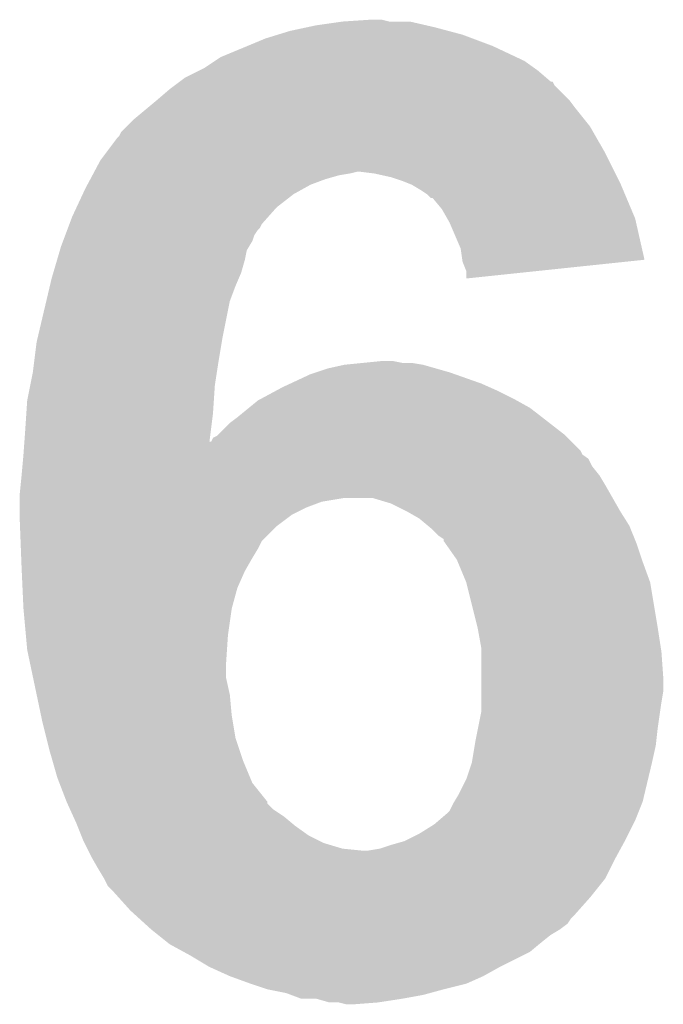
# Model space of a CAD drawing. Extents: x -1.3 to 24.2, y -3.9 to 53.4.
# Tile 17 of 26: x 14.4 to 15.3, y 10 to 11.3. Entities that reach past the tile are written whole.
import ezdxf

# ---------------------------------------------------------------- set-up
doc = ezdxf.new("R2010")
doc.units = 0
doc.layers.add('OLED_W_2_CLICK_V102_GTO', color=9, linetype='CONTINUOUS')

msp = doc.modelspace()

# ---------------------------------------------------------------- linework, layer by layer
at = {"layer": 'OLED_W_2_CLICK_V102_GTO'}
for points in [[(14.81328, 11.33094), (14.84884, 11.33602), (14.962294, 11.33094), (14.940282, 11.33602)], [(14.84884, 11.33602), (14.886938, 11.33856), (14.912342, 11.33602), (14.902182, 11.33856)], [(14.761208, 11.31824), (14.77772, 11.32332), (15.0114, 11.31824), (14.99235, 11.32332)], [(14.77772, 11.32332), (14.801426, 11.3284), (14.99235, 11.32332), (14.9733, 11.3284)], [(14.801426, 11.3284), (14.81328, 11.33094), (14.9733, 11.3284), (14.962294, 11.33094)], [(14.720314, 11.303), (14.744698, 11.31316), (15.05204, 11.303), (15.024948, 11.31316)], [(14.744698, 11.31316), (14.761208, 11.31824), (15.024948, 11.31316), (15.0114, 11.31824)], [(14.68374, 11.28776), (14.720314, 11.303), (15.084422, 11.28776), (15.05204, 11.303)], [(14.660882, 11.272522), (14.676116, 11.282678), (15.109442, 11.272522), (15.09522, 11.282678)], [(14.676116, 11.282678), (14.68374, 11.28776), (15.09522, 11.282678), (15.084422, 11.28776)], [(14.635482, 11.25982), (14.655798, 11.26998), (15.124858, 11.25982), (15.113, 11.26998)], [(14.655798, 11.26998), (14.660882, 11.272522), (15.113, 11.26998), (15.109442, 11.272522)], [(14.628688, 11.254726), (14.628706, 11.25474), (15.133326, 11.254726), (15.130786, 11.25474)], [(14.628706, 11.25474), (14.635482, 11.25982), (15.130786, 11.25474), (15.124858, 11.25982)], [(14.59738, 11.22934), (14.615158, 11.24458), (15.15618, 11.22934), (15.140942, 11.24458)], [(14.615158, 11.24458), (14.621932, 11.24966), (15.140942, 11.24458), (15.135862, 11.24966)], [(14.621932, 11.24966), (14.628688, 11.254726), (15.135862, 11.24966), (15.133326, 11.254726)], [(14.585188, 11.21918), (14.597376, 11.229338), (15.1638, 11.21918), (15.15618, 11.229338)], [(14.597376, 11.229338), (14.59738, 11.22934), (15.15618, 11.229338), (15.15618, 11.22934)], [(14.5669, 11.20394), (14.585188, 11.21918), (15.175994, 11.20394), (15.1638, 11.21918)], [(14.556738, 11.193778), (14.5669, 11.20394), (15.184122, 11.193778), (15.175994, 11.20394)], [(14.549122, 11.18616), (14.556738, 11.193778), (15.188476, 11.18616), (15.184122, 11.193778)], [(14.5288, 11.15822), (14.544042, 11.17854), (15.20444, 11.15822), (15.19283, 11.17854)], [(14.544042, 11.17854), (14.546582, 11.181084), (15.19283, 11.17854), (15.191376, 11.181084)], [(14.546582, 11.181084), (14.549122, 11.18616), (15.191376, 11.181084), (15.188476, 11.18616)], [(14.513052, 11.13282), (14.52118, 11.14806), (15.21714, 11.13282), (15.20952, 11.14806)], [(14.52118, 11.14806), (14.5288, 11.15822), (15.20952, 11.14806), (15.20444, 11.15822)], [(14.503568, 11.11504), (14.507632, 11.12266), (14.805658, 11.11504), (14.82598, 11.12266)], [(14.507632, 11.12266), (14.510342, 11.12774), (14.82598, 11.12266), (14.843758, 11.12774)], [(14.510342, 11.12774), (14.511696, 11.13028), (14.843758, 11.12774), (14.859, 11.13028)], [(14.511696, 11.13028), (14.513052, 11.13282), (14.859, 11.13028), (14.869158, 11.13282)], [(14.89202, 11.13028), (14.871698, 11.13282), (15.21841, 11.13028), (15.21714, 11.13282)], [(14.914878, 11.1252), (14.89202, 11.13028), (15.22095, 11.1252), (15.21841, 11.13028)], [(14.930122, 11.12012), (14.914878, 11.1252), (15.22349, 11.12012), (15.22095, 11.1252)], [(14.497304, 11.10234), (14.50086, 11.10996), (14.782802, 11.10234), (14.796514, 11.10996)], [(14.50086, 11.10996), (14.503568, 11.11504), (14.796514, 11.10996), (14.805658, 11.11504)], [(14.936472, 11.11758), (14.930122, 11.12012), (15.22476, 11.11758), (15.22349, 11.12012)], [(14.942822, 11.11504), (14.936472, 11.11758), (15.22583, 11.11504), (15.22476, 11.11758)], [(14.955522, 11.10742), (14.942822, 11.11504), (15.229038, 11.10742), (15.22583, 11.11504)], [(14.489006, 11.08456), (14.497304, 11.10234), (14.75994, 11.08456), (14.782802, 11.10234)], [(14.96314, 11.10234), (14.955522, 11.10742), (15.231178, 11.10234), (15.229038, 11.10742)], [(14.968214, 11.097266), (14.96314, 11.10234), (15.233314, 11.097266), (15.231178, 11.10234)], [(14.970752, 11.09726), (14.968214, 11.097266), (15.233316, 11.09726), (15.233314, 11.097266)], [(14.98346, 11.082018), (14.970752, 11.09726), (15.239734, 11.082018), (15.233316, 11.09726)], [(14.48308, 11.07186), (14.489006, 11.08456), (14.74865, 11.07186), (14.75994, 11.08456)], [(14.99072, 11.069318), (14.98346, 11.082018), (15.24508, 11.069318), (15.239734, 11.082018)], [(14.479266, 11.061696), (14.48308, 11.07186), (14.739618, 11.061696), (14.74865, 11.07186)], [(14.99362, 11.064242), (14.99072, 11.069318), (15.246232, 11.064242), (15.24508, 11.069318)], [(14.47641, 11.05408), (14.477364, 11.05662), (14.73454, 11.05408), (14.737078, 11.05662)], [(14.477364, 11.05662), (14.479266, 11.061696), (14.737078, 11.05662), (14.739618, 11.061696)], [(15.008858, 11.028682), (14.99362, 11.064242), (15.2543, 11.028682), (15.246232, 11.064242)], [(14.470694, 11.038838), (14.473552, 11.04646), (14.72692, 11.038838), (14.72946, 11.04646)], [(14.473552, 11.04646), (14.47641, 11.05408), (14.72946, 11.04646), (14.73454, 11.05408)], [(14.466342, 11.026138), (14.467838, 11.03122), (14.719298, 11.026138), (14.722348, 11.03122)], [(14.467838, 11.03122), (14.470694, 11.038838), (14.722348, 11.03122), (14.72692, 11.038838)], [(15.011038, 11.013438), (15.008858, 11.028682), (15.257756, 11.013438), (15.2543, 11.028682)], [(14.462608, 11.01344), (14.466342, 11.026138), (14.71676, 11.01344), (14.719298, 11.026138)], [(14.45738, 10.995658), (14.462608, 11.01344), (14.71168, 10.995658), (14.71676, 11.01344)], [(15.0114, 11.010904), (15.011038, 11.013438), (15.23366, 11.010904), (15.257756, 11.013438)], [(15.016478, 10.998204), (15.0114, 11.010904), (15.112898, 10.998204), (15.23366, 11.010904)], [(14.45514, 10.988038), (14.45738, 10.995658), (14.708412, 10.988038), (14.71168, 10.995658)], [(15.01648, 10.988064), (15.016478, 10.998204), (15.01648, 10.988064), (15.112898, 10.998204)], [(14.447968, 10.957558), (14.452748, 10.97788), (14.69644, 10.957558), (14.70406, 10.97788)], [(14.452748, 10.97788), (14.45514, 10.988038), (14.70406, 10.97788), (14.708412, 10.988038)], [(14.436014, 10.90676), (14.447968, 10.957558), (14.68628, 10.90676), (14.69644, 10.957558)], [(14.431644, 10.87628), (14.43482, 10.90168), (14.6812, 10.87628), (14.685432, 10.90168)], [(14.43482, 10.90168), (14.436014, 10.90676), (14.685432, 10.90168), (14.68628, 10.90676)], [(14.42974, 10.86104), (14.431644, 10.87628), (14.678854, 10.86104), (14.6812, 10.87628)], [(14.828522, 10.86612), (14.851382, 10.8712), (14.975842, 10.86612), (14.958062, 10.8712)], [(14.851382, 10.8712), (14.87678, 10.87374), (14.958062, 10.8712), (14.942822, 10.87374)], [(14.87678, 10.87374), (14.902178, 10.87628), (14.930122, 10.87374), (14.917422, 10.87628)], [(14.426184, 10.843262), (14.42974, 10.86104), (14.67612, 10.843262), (14.678854, 10.86104)], [(14.778444, 10.8458), (14.805662, 10.8585), (15.036798, 10.8458), (15.000818, 10.8585)], [(14.805662, 10.8585), (14.813282, 10.86104), (15.000818, 10.8585), (14.99362, 10.86104)], [(14.813282, 10.86104), (14.828522, 10.86612), (14.99362, 10.86104), (14.975842, 10.86612)], [(14.42212, 10.822942), (14.426184, 10.843262), (14.674764, 10.822942), (14.67612, 10.843262)], [(14.767558, 10.84072), (14.778444, 10.8458), (15.04823, 10.84072), (15.036798, 10.8458)], [(14.739254, 10.82548), (14.758122, 10.83564), (15.07998, 10.82548), (15.05966, 10.83564)], [(14.758122, 10.83564), (14.767558, 10.84072), (15.05966, 10.83564), (15.04823, 10.84072)], [(14.420934, 10.80516), (14.42212, 10.822942), (14.67358, 10.80516), (14.674764, 10.822942)], [(14.72212, 10.81278), (14.734542, 10.822942), (15.102838, 10.81278), (15.08455, 10.822942)], [(14.734542, 10.822942), (14.739254, 10.82548), (15.08455, 10.822942), (15.07998, 10.82548)], [(14.41958, 10.78484), (14.420934, 10.80516), (14.67106, 10.78484), (14.67358, 10.80516)], [(14.7066, 10.80008), (14.72212, 10.81278), (15.119168, 10.80008), (15.102838, 10.81278)], [(14.681196, 10.777218), (14.696442, 10.79246), (15.14856, 10.777218), (15.128964, 10.79246)], [(14.696442, 10.79246), (14.7066, 10.80008), (15.128964, 10.79246), (15.119168, 10.80008)], [(14.41831, 10.767064), (14.41958, 10.78484), (14.668854, 10.767064), (14.67106, 10.78484)], [(14.673586, 10.772142), (14.67866, 10.774682), (15.153636, 10.772142), (15.151096, 10.774682)], [(14.67866, 10.774682), (14.681196, 10.777218), (15.151096, 10.774682), (15.14856, 10.777218)], [(14.417402, 10.754356), (14.41813, 10.764566), (15.171422, 10.754356), (15.161212, 10.764566)], [(14.41813, 10.764566), (14.41831, 10.767064), (14.668546, 10.764566), (14.671042, 10.767064)], [(14.668546, 10.764566), (14.668854, 10.767064), (15.161212, 10.764566), (15.158714, 10.767064)], [(14.671042, 10.767064), (14.673586, 10.772142), (15.158714, 10.767064), (15.153636, 10.772142)], [(14.416576, 10.744194), (14.41704, 10.74928), (15.181582, 10.744194), (15.173964, 10.74928)], [(14.41704, 10.74928), (14.417402, 10.754356), (15.173964, 10.74928), (15.171422, 10.754356)], [(14.415654, 10.73404), (14.416576, 10.744194), (15.18666, 10.73404), (15.181582, 10.744194)], [(14.414498, 10.721338), (14.4145, 10.72134), (15.196822, 10.721338), (15.196822, 10.72134)], [(14.4145, 10.72134), (14.415654, 10.73404), (15.196822, 10.72134), (15.18666, 10.73404)], [(14.41196, 10.69594), (14.41323, 10.70864), (15.211698, 10.69594), (15.20444, 10.70864)], [(14.41323, 10.70864), (14.414498, 10.721338), (15.20444, 10.70864), (15.196822, 10.721338)], [(14.41196, 10.69086), (14.41196, 10.69594), (15.2146, 10.69086), (15.211698, 10.69594)], [(14.41196, 10.68578), (14.41196, 10.69086), (14.820902, 10.68578), (14.851382, 10.69086)], [(14.41196, 10.67816), (14.41196, 10.68578), (14.80058, 10.67816), (14.820902, 10.68578)], [(14.91488, 10.68324), (14.889484, 10.69086), (15.218956, 10.68324), (15.2146, 10.69086)], [(14.935198, 10.67308), (14.91488, 10.68324), (15.22476, 10.67308), (15.218956, 10.68324)], [(14.41196, 10.668), (14.41196, 10.67816), (14.780262, 10.668), (14.80058, 10.67816)], [(14.41196, 10.66292), (14.41196, 10.668), (14.773488, 10.66292), (14.780262, 10.668)], [(14.952978, 10.66292), (14.935198, 10.67308), (15.23111, 10.66292), (15.22476, 10.67308)], [(14.412352, 10.65276), (14.41196, 10.66292), (14.759942, 10.65276), (14.773488, 10.66292)], [(14.965172, 10.65276), (14.952978, 10.66292), (15.23746, 10.65276), (15.23111, 10.66292)], [(14.413134, 10.63244), (14.412352, 10.65276), (14.739622, 10.63244), (14.759942, 10.65276)], [(14.968218, 10.650222), (14.965172, 10.65276), (15.238476, 10.650222), (15.23746, 10.65276)], [(14.97838, 10.64006), (14.968218, 10.650222), (15.242542, 10.64006), (15.238476, 10.650222)], [(14.413524, 10.62228), (14.413134, 10.63244), (14.73454, 10.62228), (14.739622, 10.63244)], [(14.986, 10.63497), (14.97838, 10.64006), (15.244578, 10.63497), (15.242542, 10.64006)], [(14.986004, 10.632434), (14.986, 10.63497), (15.245592, 10.632434), (15.244578, 10.63497)], [(14.989556, 10.627362), (14.986004, 10.632434), (15.24762, 10.627362), (15.245592, 10.632434)], [(14.414012, 10.60958), (14.413524, 10.62228), (14.72692, 10.60958), (14.73454, 10.62228)], [(15.00378, 10.60704), (14.989556, 10.627362), (15.254394, 10.60704), (15.24762, 10.627362)], [(14.4145, 10.59688), (14.414012, 10.60958), (14.719662, 10.59688), (14.72692, 10.60958)], [(15.00484, 10.6045), (15.00378, 10.60704), (15.25524, 10.6045), (15.254394, 10.60704)], [(15.01648, 10.576558), (15.00484, 10.6045), (15.2654, 10.576558), (15.25524, 10.6045)], [(14.414732, 10.5918), (14.4145, 10.59688), (14.71676, 10.5918), (14.719662, 10.59688)], [(14.41577, 10.568942), (14.414732, 10.5918), (14.7066, 10.568942), (14.71676, 10.5918)], [(15.03172, 10.5156), (15.01648, 10.576558), (15.27556, 10.5156), (15.2654, 10.576558)], [(14.41704, 10.541002), (14.41577, 10.568942), (14.69898, 10.541002), (14.7066, 10.568942)], [(14.41704, 10.541), (14.41704, 10.541002), (14.698978, 10.541), (14.69898, 10.541002)], [(14.420274, 10.50544), (14.41704, 10.541), (14.6939, 10.50544), (14.698978, 10.541)], [(15.0368, 10.487658), (15.03172, 10.5156), (15.27986, 10.487658), (15.27556, 10.5156)], [(14.42212, 10.48512), (14.420274, 10.50544), (14.692544, 10.48512), (14.6939, 10.50544)], [(14.425864, 10.46734), (14.42212, 10.48512), (14.69136, 10.46734), (14.692544, 10.48512)], [(15.0368, 10.482582), (15.0368, 10.487658), (15.28064, 10.482582), (15.27986, 10.487658)], [(15.0368, 10.447022), (15.0368, 10.482582), (15.28318, 10.447022), (15.28064, 10.482582)], [(14.430142, 10.447022), (14.425864, 10.46734), (14.69136, 10.447022), (14.69136, 10.46734)], [(14.434954, 10.42416), (14.430142, 10.447022), (14.69644, 10.42416), (14.69136, 10.447022)], [(15.0368, 10.429238), (15.0368, 10.447022), (15.28318, 10.429238), (15.28318, 10.447022)], [(15.0368, 10.414), (15.0368, 10.429238), (15.28064, 10.414), (15.28318, 10.429238)], [(14.440838, 10.396218), (14.434954, 10.42416), (14.69898, 10.396218), (14.69644, 10.42416)], [(15.0368, 10.401298), (15.0368, 10.414), (15.278824, 10.401298), (15.28064, 10.414)], [(14.44244, 10.3886), (14.440838, 10.396218), (14.70025, 10.3886), (14.69898, 10.396218)], [(14.448156, 10.36574), (14.44244, 10.3886), (14.70406, 10.36574), (14.70025, 10.3886)], [(15.032228, 10.37844), (15.0368, 10.401298), (15.27556, 10.37844), (15.278824, 10.401298)], [(15.02918, 10.3632), (15.032228, 10.37844), (15.273866, 10.3632), (15.27556, 10.37844)], [(14.4526, 10.34796), (14.448156, 10.36574), (14.709988, 10.34796), (14.70406, 10.36574)], [(15.027908, 10.35558), (15.02918, 10.3632), (15.27302, 10.35558), (15.273866, 10.3632)], [(14.45623, 10.33526), (14.4526, 10.34796), (14.71422, 10.33526), (14.709988, 10.34796)], [(15.024098, 10.33272), (15.027908, 10.35558), (15.26794, 10.33272), (15.27302, 10.35558)], [(14.46276, 10.312398), (14.45623, 10.33526), (14.723748, 10.312398), (14.71422, 10.33526)], [(15.01648, 10.30986), (15.024098, 10.332718), (15.262496, 10.30986), (15.267938, 10.332718)], [(15.024098, 10.332718), (15.024098, 10.33272), (15.267938, 10.332718), (15.26794, 10.33272)], [(14.46569, 10.304782), (14.46276, 10.312398), (14.72692, 10.304782), (14.723748, 10.312398)], [(15.00632, 10.289542), (15.01648, 10.30986), (15.257658, 10.289542), (15.262496, 10.30986)], [(14.47546, 10.279384), (14.46569, 10.304782), (14.747236, 10.279384), (14.72692, 10.304782)], [(15.000222, 10.279378), (15.00632, 10.289542), (15.255238, 10.279378), (15.257658, 10.289542)], [(14.47546, 10.27938), (14.47546, 10.279384), (14.747238, 10.27938), (14.747236, 10.279384)], [(14.476612, 10.276846), (14.47546, 10.27938), (14.74724, 10.276846), (14.747238, 10.27938)], [(14.480078, 10.269222), (14.476612, 10.276846), (14.754858, 10.269222), (14.74724, 10.276846)], [(14.484698, 10.25906), (14.480078, 10.269222), (14.7701, 10.25906), (14.754858, 10.269222)], [(14.993618, 10.26668), (14.9987, 10.27684), (15.250158, 10.26668), (15.254222, 10.27684)], [(14.9987, 10.27684), (15.000222, 10.279378), (15.254222, 10.27684), (15.255238, 10.279378)], [(14.48816, 10.25144), (14.484698, 10.25906), (14.779244, 10.25144), (14.7701, 10.25906)], [(14.979224, 10.25398), (14.99108, 10.26414), (15.24508, 10.25398), (15.249142, 10.26414)], [(14.99108, 10.26414), (14.993618, 10.26668), (15.249142, 10.26414), (15.250158, 10.26668)], [(14.490192, 10.24636), (14.48816, 10.25144), (14.78534, 10.24636), (14.779244, 10.25144)], [(14.495272, 10.233662), (14.490192, 10.24636), (14.80312, 10.233662), (14.78534, 10.24636)], [(14.95298, 10.236202), (14.973298, 10.2489), (15.23619, 10.236202), (15.24254, 10.2489)], [(14.973298, 10.2489), (14.979224, 10.25398), (15.24254, 10.2489), (15.24508, 10.25398)], [(14.49832, 10.22604), (14.495272, 10.233662), (14.818362, 10.22604), (14.80312, 10.233662)], [(14.932658, 10.226038), (14.93774, 10.22858), (15.230992, 10.226038), (15.23238, 10.22858)], [(14.93774, 10.22858), (14.95298, 10.236202), (15.23238, 10.22858), (15.23619, 10.236202)], [(14.49959, 10.2235), (14.49832, 10.22604), (14.82344, 10.2235), (14.818362, 10.22604)], [(14.5034, 10.21588), (14.49959, 10.2235), (14.848838, 10.21588), (14.82344, 10.2235)], [(14.50467, 10.21334), (14.5034, 10.21588), (14.87424, 10.21334), (14.848838, 10.21588)], [(14.884398, 10.21334), (14.89964, 10.21588), (15.224066, 10.21334), (15.225452, 10.21588)], [(14.89964, 10.21588), (14.91488, 10.22096), (15.225452, 10.21588), (15.228222, 10.22096)], [(14.91488, 10.22096), (14.932658, 10.226038), (15.228222, 10.22096), (15.230992, 10.226038)], [(14.50848, 10.20572), (14.50467, 10.21334), (15.21991, 10.20572), (15.224066, 10.21334)], [(14.511384, 10.20064), (14.50848, 10.20572), (15.21714, 10.20064), (15.21991, 10.20572)], [(14.51864, 10.18794), (14.511384, 10.20064), (15.21079, 10.18794), (15.21714, 10.20064)], [(14.52626, 10.17524), (14.51864, 10.18794), (15.20444, 10.17524), (15.21079, 10.18794)], [(14.52626, 10.175238), (14.52626, 10.17524), (15.204438, 10.175238), (15.20444, 10.17524)], [(14.531338, 10.165084), (14.52626, 10.175238), (15.196314, 10.165084), (15.204438, 10.175238)], [(14.53896, 10.15746), (14.531338, 10.165084), (15.190216, 10.15746), (15.196314, 10.165084)], [(14.545818, 10.14984), (14.53896, 10.15746), (15.18412, 10.14984), (15.190216, 10.15746)], [(14.56182, 10.13206), (14.545818, 10.14984), (15.168314, 10.13206), (15.18412, 10.14984)], [(14.567408, 10.12698), (14.56182, 10.13206), (15.1638, 10.12698), (15.168314, 10.13206)], [(14.572996, 10.1219), (14.567408, 10.12698), (15.15872, 10.1219), (15.1638, 10.12698)], [(14.581382, 10.114278), (14.572996, 10.1219), (15.153638, 10.114278), (15.15872, 10.1219)], [(14.58976, 10.10666), (14.581382, 10.114278), (15.14348, 10.10666), (15.153638, 10.114278)], [(14.589764, 10.106658), (14.58976, 10.10666), (15.143478, 10.106658), (15.14348, 10.10666)], [(14.599286, 10.09904), (14.589764, 10.106658), (15.13078, 10.09904), (15.143478, 10.106658)], [(14.611988, 10.08888), (14.599286, 10.09904), (15.11808, 10.08888), (15.13078, 10.09904)], [(14.615162, 10.08634), (14.611988, 10.08888), (15.11503, 10.08634), (15.11808, 10.08888)], [(14.633792, 10.076178), (14.615162, 10.08634), (15.102836, 10.076178), (15.11503, 10.08634)], [(14.6431, 10.0711), (14.633792, 10.076178), (15.09268, 10.0711), (15.102836, 10.076178)], [(14.6685, 10.05586), (14.6431, 10.0711), (15.0622, 10.05586), (15.09268, 10.0711)], [(14.696442, 10.04316), (14.6685, 10.05586), (15.039342, 10.04316), (15.0622, 10.05586)], [(14.72438, 10.033), (14.696442, 10.04316), (15.016482, 10.033), (15.039342, 10.04316)], [(14.724388, 10.032998), (14.72438, 10.033), (15.016478, 10.032998), (15.016482, 10.033)], [(14.74724, 10.025382), (14.724388, 10.032998), (14.986008, 10.025382), (15.016478, 10.032998)], [(14.74725, 10.02538), (14.74724, 10.025382), (14.986, 10.02538), (14.986008, 10.025382)], [(14.772638, 10.0203), (14.74725, 10.02538), (14.967374, 10.0203), (14.986, 10.02538)], [(14.779414, 10.01776), (14.772638, 10.0203), (14.958062, 10.01776), (14.967374, 10.0203)], [(14.792956, 10.012682), (14.779414, 10.01776), (14.93013, 10.012682), (14.958062, 10.01776)], [(14.813278, 10.01268), (14.792956, 10.012682), (14.93012, 10.01268), (14.93013, 10.012682)], [(14.831056, 10.0076), (14.813278, 10.01268), (14.897102, 10.0076), (14.93012, 10.01268)], [(14.853918, 10.00506), (14.843758, 10.0076), (14.864082, 10.00506), (14.897102, 10.0076)]]:
    msp.add_solid(points, dxfattribs=at)

doc.saveas('drawing.dxf')
